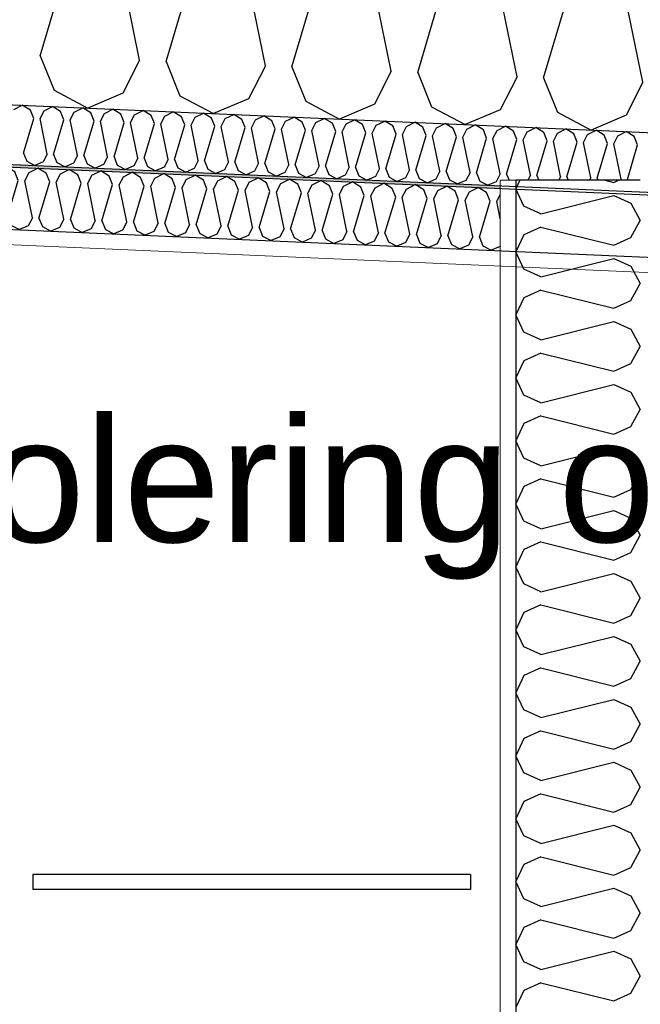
# Model space of a CAD drawing. Header units: millimetres. Extents: x -82116 to -59237, y -2070 to 13065.
# Tile 48 of 66: x -64372 to -63873, y 5972 to 6763. Entities that reach past the tile are written whole.
import ezdxf

# ---------------------------------------------------------------- set-up
doc = ezdxf.new("R2010")
doc.units = ezdxf.units.MM
doc.header["$LTSCALE"] = 0.5
doc.header["$MEASUREMENT"] = 0
doc.linetypes.add('PLINE', pattern=[0])
doc.layers.add('236- Innvendig kledning og overflate(Nye konstruksjoner)', color=7, linetype='Continuous', lineweight=0)
for name, color, linetype in [('242- Ikke-bærende innervegger (Skravur)(Nye konstruksjoner)', 7, 'Continuous'), ('242- Ikke-bærende innervegger(Nye konstruksjoner)', 7, 'Continuous'), ('256- Faste himlinger og overflatebehandling (Skravur)(Nye konstruksjoner)', 7, 'Continuous'), ('256- Faste himlinger og overflatebehandling(Nye konstruksjoner)', 7, 'Continuous'), ('257- Systemhimlinger (Skravur)(Nye konstruksjoner)', 7, 'Continuous'), ('257- Systemhimlinger(Nye konstruksjoner)', 7, 'Continuous'), ('261- Primærkonstruksjon (tak)', 7, 'Continuous'), ('261- Primærkonstruksjon (tak) (Skravur)', 7, 'Continuous'), ('832- Tekst bygning(Nye konstruksjoner)', 7, 'Continuous')]:
    doc.layers.add(name, color=color, linetype=linetype)
doc.styles.add('GENERATED_STYLE_3', font='arial.ttf')
doc.dimstyles.new('GENERATED_STYLE__2', dxfattribs={"dimtxt": 0.18, "dimasz": 182.4, "dimexe": 0.18, "dimexo": 0.0625, "dimgap": 0, "dimtad": 0, "dimtih": 1, "dimtoh": 1, "dimdec": 4, "dimzin": 0, "dimdsep": 46, "dimcen": 0.09, "dimadec": 0, "dimazin": 0, "dimtfac": 1, "dimtdec": 4, "dimtmove": 0, "dimatfit": 3, "dimldrblk": 'ARROWHEAD_5', "dimfxl": 1, "dimtolj": 1, "dimtzin": 0, "dimarcsym": 0})

# ---------------------------------------------------------------- blocks, each defined once
blk = doc.blocks.new('*X6')
at = {"layer": '261- Primærkonstruksjon (tak) (Skravur)', "linetype": 'PLINE'}
for p, q in [((-64355.21, 6733.64), (-64320.79, 6849.57)), ((-64275.37, 6730.15), (-64299.55, 6848.64)), ((-64254.13, 6729.22), (-64219.71, 6845.15)), ((-64174.29, 6725.74), (-64198.48, 6844.23)), ((-64153.06, 6724.81), (-64118.64, 6840.74)), ((-64073.22, 6721.33), (-64097.4, 6839.81)), ((-64051.98, 6720.4), (-64017.56, 6836.33)), ((-63972.14, 6716.91), (-63996.33, 6835.4)), ((-63950.91, 6715.99), (-63916.49, 6831.91)), ((-63871.07, 6712.5), (-63895.25, 6830.99)), ((-64355.21, 6733.64), (-64344.07, 6706.03)), ((-64275.37, 6730.15), (-64288.87, 6703.62)), ((-64254.13, 6729.22), (-64243, 6701.62)), ((-64174.29, 6725.74), (-64187.79, 6699.21)), ((-64153.06, 6724.81), (-64141.92, 6697.21)), ((-64073.22, 6721.33), (-64086.72, 6694.8)), ((-64051.98, 6720.4), (-64040.85, 6692.79)), ((-63972.14, 6716.91), (-63985.64, 6690.38)), ((-63950.91, 6715.99), (-63939.77, 6688.38)), ((-63871.07, 6712.5), (-63884.57, 6685.97)), ((-64344.07, 6706.03), (-64317.04, 6691.77)), ((-64288.87, 6703.62), (-64317.04, 6691.77)), ((-64243, 6701.62), (-64215.97, 6687.35)), ((-64187.79, 6699.21), (-64215.97, 6687.35)), ((-64141.92, 6697.21), (-64114.89, 6682.94)), ((-64086.72, 6694.8), (-64114.89, 6682.94)), ((-64040.85, 6692.79), (-64013.81, 6678.53)), ((-63985.64, 6690.38), (-64013.81, 6678.53)), ((-63939.77, 6688.38), (-63912.74, 6674.11)), ((-63884.57, 6685.97), (-63912.74, 6674.11))]:
    blk.add_line(p, q, dxfattribs=at)
blk = doc.blocks.new('*X11')
at = {"layer": '242- Ikke-bærende innervegger (Skravur)(Nye konstruksjoner)', "linetype": 'PLINE'}
for p, q in [((-63969.81, 6633.84), (-63973.16, 6626.76)), ((-63901.45, 6633.84), (-63894.42, 6632.08)), ((-63894.42, 6632.08), (-63890.55, 6633.84)), ((-63966.62, 6612.95), (-63973.16, 6626.76)), ((-63953.08, 6606.78), (-63894.42, 6621.45)), ((-63894.42, 6621.45), (-63880.87, 6615.28)), ((-63953.08, 6606.78), (-63966.62, 6612.95)), ((-63880.87, 6615.28), (-63873.16, 6601.47)), ((-63880.87, 6587.66), (-63873.16, 6601.47)), ((-63966.62, 6589.99), (-63973.16, 6576.18)), ((-63953.08, 6596.16), (-63966.62, 6589.99)), ((-63953.08, 6596.16), (-63894.42, 6581.49)), ((-63894.42, 6581.49), (-63880.87, 6587.66)), ((-63966.62, 6562.36), (-63973.16, 6576.18)), ((-63953.08, 6556.2), (-63894.42, 6570.86)), ((-63894.42, 6570.86), (-63880.87, 6564.7)), ((-63880.87, 6564.7), (-63873.16, 6550.88)), ((-63953.08, 6556.2), (-63966.62, 6562.36)), ((-63880.87, 6537.07), (-63873.16, 6550.88)), ((-63953.08, 6545.57), (-63966.62, 6539.41)), ((-63953.08, 6545.57), (-63894.42, 6530.91)), ((-63966.62, 6539.41), (-63973.16, 6525.59)), ((-63894.42, 6530.91), (-63880.87, 6537.07)), ((-63966.62, 6511.78), (-63973.16, 6525.59)), ((-63953.08, 6505.61), (-63894.42, 6520.28)), ((-63894.42, 6520.28), (-63880.87, 6514.11)), ((-63953.08, 6505.61), (-63966.62, 6511.78)), ((-63880.87, 6514.11), (-63873.16, 6500.3)), ((-63953.08, 6494.98), (-63966.62, 6488.82)), ((-63953.08, 6494.98), (-63894.42, 6480.32)), ((-63880.87, 6486.48), (-63873.16, 6500.3)), ((-63966.62, 6488.82), (-63973.16, 6475.01)), ((-63894.42, 6480.32), (-63880.87, 6486.48)), ((-63966.62, 6461.19), (-63973.16, 6475.01)), ((-63953.08, 6455.03), (-63894.42, 6469.69)), ((-63894.42, 6469.69), (-63880.87, 6463.53)), ((-63880.87, 6463.53), (-63873.16, 6449.71)), ((-63953.08, 6455.03), (-63966.62, 6461.19)), ((-63880.87, 6435.9), (-63873.16, 6449.71)), ((-63966.62, 6438.23), (-63973.16, 6424.42)), ((-63953.08, 6444.4), (-63966.62, 6438.23)), ((-63953.08, 6444.4), (-63894.42, 6429.73)), ((-63894.42, 6429.73), (-63880.87, 6435.9)), ((-63966.62, 6410.6), (-63973.16, 6424.42)), ((-63953.08, 6404.44), (-63894.42, 6419.11)), ((-63894.42, 6419.11), (-63880.87, 6412.94)), ((-63953.08, 6404.44), (-63966.62, 6410.6)), ((-63880.87, 6412.94), (-63873.16, 6399.13)), ((-63880.87, 6385.31), (-63873.16, 6399.13)), ((-63953.08, 6393.81), (-63966.62, 6387.65)), ((-63953.08, 6393.81), (-63894.42, 6379.15)), ((-63966.62, 6387.65), (-63973.16, 6373.83)), ((-63894.42, 6379.15), (-63880.87, 6385.31)), ((-63966.62, 6360.02), (-63973.16, 6373.83)), ((-63953.08, 6353.85), (-63894.42, 6368.52)), ((-63894.42, 6368.52), (-63880.87, 6362.35)), ((-63953.08, 6353.85), (-63966.62, 6360.02)), ((-63880.87, 6362.35), (-63873.16, 6348.54)), ((-63880.87, 6334.73), (-63873.16, 6348.54)), ((-63966.62, 6337.06), (-63973.16, 6323.25)), ((-63953.08, 6343.23), (-63966.62, 6337.06)), ((-63953.08, 6343.23), (-63894.42, 6328.56)), ((-63894.42, 6328.56), (-63880.87, 6334.73)), ((-63966.62, 6309.43), (-63973.16, 6323.25)), ((-63953.08, 6303.27), (-63894.42, 6317.93)), ((-63894.42, 6317.93), (-63880.87, 6311.77)), ((-63880.87, 6311.77), (-63873.16, 6297.95)), ((-63953.08, 6303.27), (-63966.62, 6309.43)), ((-63880.87, 6284.14), (-63873.16, 6297.95)), ((-63953.08, 6292.64), (-63966.62, 6286.48)), ((-63953.08, 6292.64), (-63894.42, 6277.98)), ((-63966.62, 6286.48), (-63973.16, 6272.66)), ((-63894.42, 6277.98), (-63880.87, 6284.14)), ((-63966.62, 6258.85), (-63973.16, 6272.66)), ((-63953.08, 6252.68), (-63894.42, 6267.35)), ((-63894.42, 6267.35), (-63880.87, 6261.18)), ((-63953.08, 6252.68), (-63966.62, 6258.85)), ((-63880.87, 6261.18), (-63873.16, 6247.37)), ((-63953.08, 6242.05), (-63966.62, 6235.89)), ((-63953.08, 6242.05), (-63894.42, 6227.39)), ((-63880.87, 6233.55), (-63873.16, 6247.37)), ((-63966.62, 6235.89), (-63973.16, 6222.08)), ((-63894.42, 6227.39), (-63880.87, 6233.55)), ((-63966.62, 6208.26), (-63973.16, 6222.08)), ((-63953.08, 6202.1), (-63894.42, 6216.76)), ((-63894.42, 6216.76), (-63880.87, 6210.6)), ((-63880.87, 6210.6), (-63873.16, 6196.78)), ((-63953.08, 6202.1), (-63966.62, 6208.26)), ((-63880.87, 6182.97), (-63873.16, 6196.78)), ((-63966.62, 6185.3), (-63973.16, 6171.49)), ((-63953.08, 6191.47), (-63966.62, 6185.3)), ((-63953.08, 6191.47), (-63894.42, 6176.8)), ((-63894.42, 6176.8), (-63880.87, 6182.97)), ((-63966.62, 6157.68), (-63973.16, 6171.49)), ((-63953.08, 6151.51), (-63894.42, 6166.18)), ((-63894.42, 6166.18), (-63880.87, 6160.01)), ((-63953.08, 6151.51), (-63966.62, 6157.68)), ((-63880.87, 6160.01), (-63873.16, 6146.2)), ((-63880.87, 6132.38), (-63873.16, 6146.2)), ((-63953.08, 6140.88), (-63966.62, 6134.72)), ((-63953.08, 6140.88), (-63894.42, 6126.22)), ((-63966.62, 6134.72), (-63973.16, 6120.9)), ((-63894.42, 6126.22), (-63880.87, 6132.38)), ((-63966.62, 6107.09), (-63973.16, 6120.9)), ((-63953.08, 6100.92), (-63894.42, 6115.59)), ((-63894.42, 6115.59), (-63880.87, 6109.42)), ((-63953.08, 6100.92), (-63966.62, 6107.09)), ((-63880.87, 6109.42), (-63873.16, 6095.61)), ((-63953.08, 6090.3), (-63966.62, 6084.13)), ((-63953.08, 6090.3), (-63894.42, 6075.63)), ((-63880.87, 6081.8), (-63873.16, 6095.61)), ((-63966.62, 6084.13), (-63973.16, 6070.32)), ((-63894.42, 6075.63), (-63880.87, 6081.8)), ((-63966.62, 6056.5), (-63973.16, 6070.32)), ((-63953.08, 6050.34), (-63894.42, 6065)), ((-63894.42, 6065), (-63880.87, 6058.84)), ((-63880.87, 6058.84), (-63873.16, 6045.02)), ((-63953.08, 6050.34), (-63966.62, 6056.5)), ((-63880.87, 6031.21), (-63873.16, 6045.02)), ((-63953.08, 6039.71), (-63966.62, 6033.55)), ((-63953.08, 6039.71), (-63894.42, 6025.05)), ((-63966.62, 6033.55), (-63973.16, 6019.73)), ((-63894.42, 6025.05), (-63880.87, 6031.21)), ((-63966.62, 6005.92), (-63973.16, 6019.73)), ((-63953.08, 5999.75), (-63894.42, 6014.42)), ((-63894.42, 6014.42), (-63880.87, 6008.25)), ((-63953.08, 5999.75), (-63966.62, 6005.92)), ((-63880.87, 6008.25), (-63873.16, 5994.44)), ((-63953.08, 5989.12), (-63966.62, 5982.96)), ((-63953.08, 5989.12), (-63894.42, 5974.46)), ((-63880.87, 5980.62), (-63873.16, 5994.44)), ((-63966.62, 5982.96), (-63973.16, 5969.15)), ((-63894.42, 5974.46), (-63880.87, 5980.62))]:
    blk.add_line(p, q, dxfattribs=at)
blk = doc.blocks.new('*X24')
at = {"layer": '256- Faste himlinger og overflatebehandling (Skravur)(Nye konstruksjoner)', "linetype": 'PLINE'}
for p, q in [((-64376.39, 6690.65), (-64369.6, 6694.06)), ((-64363.14, 6690.07), (-64369.6, 6694.06)), ((-64352.13, 6689.59), (-64345.34, 6693)), ((-64338.88, 6689.01), (-64345.34, 6693)), ((-64327.87, 6688.53), (-64321.08, 6691.94)), ((-64314.62, 6687.96), (-64321.08, 6691.94)), ((-64368.73, 6655.63), (-64360.46, 6683.45)), ((-64360.46, 6683.45), (-64363.14, 6690.07)), ((-64355.37, 6683.23), (-64352.13, 6689.59)), ((-64336.21, 6682.39), (-64338.88, 6689.01)), ((-64331.11, 6682.17), (-64327.87, 6688.53)), ((-64311.95, 6681.33), (-64314.62, 6687.96)), ((-64306.85, 6681.11), (-64303.61, 6687.47)), ((-64303.61, 6687.47), (-64296.83, 6690.88)), ((-64290.36, 6686.9), (-64296.83, 6690.88)), ((-64287.69, 6680.27), (-64290.36, 6686.9)), ((-64282.59, 6680.05), (-64279.35, 6686.42)), ((-64279.35, 6686.42), (-64272.57, 6689.82)), ((-64266.1, 6685.84), (-64272.57, 6689.82)), ((-64263.43, 6679.21), (-64266.1, 6685.84)), ((-64258.34, 6678.99), (-64255.1, 6685.36)), ((-64255.1, 6685.36), (-64248.31, 6688.76)), ((-64241.85, 6684.78), (-64248.31, 6688.76)), ((-64239.17, 6678.15), (-64241.85, 6684.78)), ((-64234.08, 6677.93), (-64230.84, 6684.3)), ((-64230.84, 6684.3), (-64224.05, 6687.71)), ((-64217.59, 6683.72), (-64224.05, 6687.71)), ((-64214.92, 6677.09), (-64217.59, 6683.72)), ((-64206.58, 6683.24), (-64199.79, 6686.65)), ((-64193.33, 6682.66), (-64199.79, 6686.65)), ((-64182.32, 6682.18), (-64175.53, 6685.59)), ((-64169.07, 6681.6), (-64175.53, 6685.59)), ((-64158.06, 6681.12), (-64151.28, 6684.53)), ((-64144.81, 6680.54), (-64151.28, 6684.53)), ((-64133.8, 6680.06), (-64127.02, 6683.47)), ((-64120.56, 6679.48), (-64127.02, 6683.47)), ((-64349.56, 6654.79), (-64355.37, 6683.23)), ((-64344.47, 6654.57), (-64336.21, 6682.39)), ((-64325.31, 6653.73), (-64331.11, 6682.17)), ((-64320.21, 6653.51), (-64311.95, 6681.33)), ((-64301.05, 6652.67), (-64306.85, 6681.11)), ((-64295.95, 6652.45), (-64287.69, 6680.27)), ((-64276.79, 6651.61), (-64282.59, 6680.05)), ((-64271.69, 6651.39), (-64263.43, 6679.21)), ((-64252.53, 6650.55), (-64258.34, 6678.99)), ((-64247.43, 6650.33), (-64239.17, 6678.15)), ((-64228.27, 6649.49), (-64234.08, 6677.93)), ((-64223.18, 6649.27), (-64214.92, 6677.09)), ((-64209.82, 6676.87), (-64206.58, 6683.24)), ((-64204.01, 6648.43), (-64209.82, 6676.87)), ((-64198.92, 6648.21), (-64190.66, 6676.03)), ((-64190.66, 6676.03), (-64193.33, 6682.66)), ((-64185.56, 6675.81), (-64182.32, 6682.18)), ((-64179.76, 6647.37), (-64185.56, 6675.81)), ((-64166.4, 6674.98), (-64169.07, 6681.6)), ((-64161.3, 6674.75), (-64158.06, 6681.12)), ((-64142.14, 6673.92), (-64144.81, 6680.54)), ((-64137.04, 6673.69), (-64133.8, 6680.06)), ((-64117.88, 6672.86), (-64120.56, 6679.48)), ((-64112.79, 6672.63), (-64109.55, 6679)), ((-64109.55, 6679), (-64102.76, 6682.41)), ((-64096.3, 6678.42), (-64102.76, 6682.41)), ((-64093.62, 6671.8), (-64096.3, 6678.42)), ((-64088.53, 6671.58), (-64085.29, 6677.94)), ((-64085.29, 6677.94), (-64078.5, 6681.35)), ((-64072.04, 6677.36), (-64078.5, 6681.35)), ((-64069.37, 6670.74), (-64072.04, 6677.36)), ((-64064.27, 6670.52), (-64061.03, 6676.88)), ((-64061.03, 6676.88), (-64054.24, 6680.29)), ((-64047.78, 6676.3), (-64054.24, 6680.29)), ((-64045.11, 6669.68), (-64047.78, 6676.3)), ((-64040.01, 6669.46), (-64036.77, 6675.82)), ((-64036.77, 6675.82), (-64029.99, 6679.23)), ((-64023.52, 6675.25), (-64029.99, 6679.23)), ((-64012.51, 6674.77), (-64005.73, 6678.17)), ((-63999.26, 6674.19), (-64005.73, 6678.17)), ((-63988.26, 6673.71), (-63981.47, 6677.11)), ((-63975.01, 6673.13), (-63981.47, 6677.11)), ((-63964, 6672.65), (-63957.21, 6676.05)), ((-63950.75, 6672.07), (-63957.21, 6676.05)), ((-64174.66, 6647.15), (-64166.4, 6674.98)), ((-64155.5, 6646.32), (-64161.3, 6674.75)), ((-64150.4, 6646.09), (-64142.14, 6673.92)), ((-64131.24, 6645.26), (-64137.04, 6673.69)), ((-64126.14, 6645.03), (-64117.88, 6672.86)), ((-64106.98, 6644.2), (-64112.79, 6672.63)), ((-64101.89, 6643.98), (-64093.62, 6671.8)), ((-64082.72, 6643.14), (-64088.53, 6671.58)), ((-64077.63, 6642.92), (-64069.37, 6670.74)), ((-64058.47, 6642.08), (-64064.27, 6670.52)), ((-64053.37, 6641.86), (-64045.11, 6669.68)), ((-64034.21, 6641.02), (-64040.01, 6669.46)), ((-64029.11, 6640.8), (-64020.85, 6668.62)), ((-64020.85, 6668.62), (-64023.52, 6675.25)), ((-64015.75, 6668.4), (-64012.51, 6674.77)), ((-64009.95, 6639.96), (-64015.75, 6668.4)), ((-64004.85, 6639.74), (-63996.59, 6667.56)), ((-63996.59, 6667.56), (-63999.26, 6674.19)), ((-63991.5, 6667.34), (-63988.26, 6673.71)), ((-63972.33, 6666.5), (-63975.01, 6673.13)), ((-63967.24, 6666.28), (-63964, 6672.65)), ((-63948.08, 6665.44), (-63950.75, 6672.07)), ((-63942.98, 6665.22), (-63939.74, 6671.59)), ((-63939.74, 6671.59), (-63932.95, 6675)), ((-63926.49, 6671.01), (-63932.95, 6675)), ((-63923.82, 6664.38), (-63926.49, 6671.01)), ((-63918.72, 6664.16), (-63915.48, 6670.53)), ((-63915.48, 6670.53), (-63908.7, 6673.94)), ((-63902.23, 6669.95), (-63908.7, 6673.94)), ((-63899.56, 6663.32), (-63902.23, 6669.95)), ((-63894.46, 6663.1), (-63891.22, 6669.47)), ((-63891.22, 6669.47), (-63884.44, 6672.88)), ((-63877.97, 6668.89), (-63884.44, 6672.88)), ((-63875.3, 6662.27), (-63877.97, 6668.89)), ((-63985.69, 6638.9), (-63991.5, 6667.34)), ((-63980.59, 6638.68), (-63972.33, 6666.5)), ((-63961.43, 6637.84), (-63967.24, 6666.28)), ((-63956.34, 6637.62), (-63948.08, 6665.44)), ((-63937.17, 6636.78), (-63942.98, 6665.22)), ((-63932.08, 6636.56), (-63923.82, 6664.38)), ((-63912.92, 6635.72), (-63918.72, 6664.16)), ((-63907.82, 6635.5), (-63899.56, 6663.32)), ((-63888.66, 6634.67), (-63894.46, 6663.1)), ((-63883.56, 6634.44), (-63875.3, 6662.27)), ((-64368.73, 6655.63), (-64366.05, 6649)), ((-64349.56, 6654.79), (-64352.8, 6648.42)), ((-64344.47, 6654.57), (-64341.79, 6647.94)), ((-64325.31, 6653.73), (-64328.55, 6647.36)), ((-64320.21, 6653.51), (-64317.54, 6646.88)), ((-64301.05, 6652.67), (-64304.29, 6646.3)), ((-64295.95, 6652.45), (-64293.28, 6645.82)), ((-64366.05, 6649), (-64359.56, 6645.58)), ((-64352.8, 6648.42), (-64359.56, 6645.58)), ((-64341.79, 6647.94), (-64335.31, 6644.52)), ((-64328.55, 6647.36), (-64335.31, 6644.52)), ((-64317.54, 6646.88), (-64311.05, 6643.46)), ((-64304.29, 6646.3), (-64311.05, 6643.46)), ((-64293.28, 6645.82), (-64286.79, 6642.4)), ((-64280.03, 6645.24), (-64286.79, 6642.4)), ((-64276.79, 6651.61), (-64280.03, 6645.24)), ((-64271.69, 6651.39), (-64269.02, 6644.76)), ((-64269.02, 6644.76), (-64262.53, 6641.34)), ((-64255.77, 6644.19), (-64262.53, 6641.34)), ((-64252.53, 6650.55), (-64255.77, 6644.19)), ((-64247.43, 6650.33), (-64244.76, 6643.7)), ((-64228.27, 6649.49), (-64231.51, 6643.13)), ((-64223.18, 6649.27), (-64220.5, 6642.65)), ((-64204.01, 6648.43), (-64207.25, 6642.07)), ((-64198.92, 6648.21), (-64196.25, 6641.59)), ((-64179.76, 6647.37), (-64183, 6641.01)), ((-64174.66, 6647.15), (-64171.99, 6640.53)), ((-64155.5, 6646.32), (-64158.74, 6639.95)), ((-64150.4, 6646.09), (-64147.73, 6639.47)), ((-64131.24, 6645.26), (-64134.48, 6638.89)), ((-64126.14, 6645.03), (-64123.47, 6638.41)), ((-64106.98, 6644.2), (-64110.22, 6637.83)), ((-64101.89, 6643.98), (-64099.21, 6637.35)), ((-64244.76, 6643.7), (-64238.27, 6640.28)), ((-64231.51, 6643.13), (-64238.27, 6640.28)), ((-64220.5, 6642.65), (-64214.02, 6639.22)), ((-64207.25, 6642.07), (-64214.02, 6639.22)), ((-64196.25, 6641.59), (-64189.76, 6638.16)), ((-64183, 6641.01), (-64189.76, 6638.16)), ((-64171.99, 6640.53), (-64165.5, 6637.1)), ((-64158.74, 6639.95), (-64165.5, 6637.1)), ((-64147.73, 6639.47), (-64141.24, 6636.04)), ((-64134.48, 6638.89), (-64141.24, 6636.04)), ((-64123.47, 6638.41), (-64116.98, 6634.98)), ((-64110.22, 6637.83), (-64116.98, 6634.98)), ((-64099.21, 6637.35), (-64092.73, 6633.93)), ((-64085.96, 6636.77), (-64092.73, 6633.93)), ((-64082.72, 6643.14), (-64085.96, 6636.77)), ((-64077.63, 6642.92), (-64074.95, 6636.29)), ((-64074.95, 6636.29), (-64068.47, 6632.87)), ((-64058.47, 6642.08), (-64061.71, 6635.71)), ((-64053.37, 6641.86), (-64050.7, 6635.23)), ((-64034.21, 6641.02), (-64037.45, 6634.65)), ((-64029.11, 6640.8), (-64026.44, 6634.17)), ((-64009.95, 6639.96), (-64013.19, 6633.59)), ((-64004.85, 6639.74), (-64002.18, 6633.11)), ((-63985.69, 6638.9), (-63988.93, 6632.53)), ((-63980.59, 6638.68), (-63978.64, 6633.84)), ((-63961.43, 6637.84), (-63963.47, 6633.84)), ((-63956.34, 6637.62), (-63954.81, 6633.84)), ((-63937.17, 6636.78), (-63938.67, 6633.84)), ((-63932.08, 6636.56), (-63930.98, 6633.84)), ((-64061.71, 6635.71), (-64068.47, 6632.87)), ((-64050.7, 6635.23), (-64044.21, 6631.81)), ((-64037.45, 6634.65), (-64044.21, 6631.81)), ((-64026.44, 6634.17), (-64019.95, 6630.75)), ((-64013.19, 6633.59), (-64019.95, 6630.75)), ((-64002.18, 6633.11), (-63995.69, 6629.69)), ((-63988.93, 6632.53), (-63995.69, 6629.69)), ((-63912.92, 6635.72), (-63913.88, 6633.84)), ((-63907.82, 6635.5), (-63907.15, 6633.84)), ((-63888.66, 6634.67), (-63889.08, 6633.84)), ((-63883.56, 6634.44), (-63883.32, 6633.84))]:
    blk.add_line(p, q, dxfattribs=at)
blk = doc.blocks.new('*X25')
at = {"layer": '256- Faste himlinger og overflatebehandling (Skravur)(Nye konstruksjoner)', "linetype": 'PLINE'}
for p, q in [((-64970.65, 6666.4), (-64963.58, 6669.95)), ((-64956.85, 6665.79), (-64963.58, 6669.95)), ((-64945.38, 6665.29), (-64938.31, 6668.84)), ((-64931.58, 6664.69), (-64938.31, 6668.84)), ((-64920.11, 6664.19), (-64913.04, 6667.74)), ((-64906.31, 6663.59), (-64913.04, 6667.74)), ((-64973.16, 6661.46), (-64970.65, 6666.4)), ((-64954.06, 6658.89), (-64956.85, 6665.79)), ((-64948.75, 6658.66), (-64945.38, 6665.29)), ((-64928.79, 6657.79), (-64931.58, 6664.69)), ((-64923.48, 6657.56), (-64920.11, 6664.19)), ((-64903.52, 6656.69), (-64906.31, 6663.59)), ((-64898.22, 6656.45), (-64894.84, 6663.09)), ((-64894.84, 6663.09), (-64887.77, 6666.64)), ((-64881.04, 6662.48), (-64887.77, 6666.64)), ((-64878.26, 6655.58), (-64881.04, 6662.48)), ((-64872.95, 6655.35), (-64869.57, 6661.98)), ((-64869.57, 6661.98), (-64862.5, 6665.53)), ((-64855.77, 6661.38), (-64862.5, 6665.53)), ((-64852.99, 6654.48), (-64855.77, 6661.38)), ((-64847.68, 6654.25), (-64844.3, 6660.88)), ((-64844.3, 6660.88), (-64837.23, 6664.43)), ((-64830.5, 6660.28), (-64837.23, 6664.43)), ((-64827.72, 6653.38), (-64830.5, 6660.28)), ((-64822.41, 6653.14), (-64819.03, 6659.78)), ((-64819.03, 6659.78), (-64811.97, 6663.33)), ((-64805.23, 6659.17), (-64811.97, 6663.33)), ((-64793.77, 6658.67), (-64786.7, 6662.22)), ((-64779.96, 6658.07), (-64786.7, 6662.22)), ((-64768.5, 6657.57), (-64761.43, 6661.12)), ((-64754.7, 6656.97), (-64761.43, 6661.12)), ((-64743.23, 6656.47), (-64736.16, 6660.02)), ((-64729.43, 6655.86), (-64736.16, 6660.02)), ((-64967.98, 6630.14), (-64973.16, 6655.54)), ((-64962.67, 6629.91), (-64954.06, 6658.89)), ((-64942.71, 6629.04), (-64948.75, 6658.66)), ((-64937.4, 6628.81), (-64928.79, 6657.79)), ((-64917.44, 6627.94), (-64923.48, 6657.56)), ((-64912.13, 6627.7), (-64903.52, 6656.69)), ((-64892.17, 6626.83), (-64898.22, 6656.45)), ((-64886.86, 6626.6), (-64878.26, 6655.58)), ((-64866.9, 6625.73), (-64872.95, 6655.35)), ((-64861.59, 6625.5), (-64852.99, 6654.48)), ((-64841.63, 6624.63), (-64847.68, 6654.25)), ((-64836.32, 6624.39), (-64827.72, 6653.38)), ((-64816.36, 6623.52), (-64822.41, 6653.14)), ((-64811.05, 6623.29), (-64802.45, 6652.27)), ((-64802.45, 6652.27), (-64805.23, 6659.17)), ((-64797.14, 6652.04), (-64793.77, 6658.67)), ((-64791.09, 6622.42), (-64797.14, 6652.04)), ((-64777.18, 6651.17), (-64779.96, 6658.07)), ((-64771.87, 6650.94), (-64768.5, 6657.57)), ((-64751.91, 6650.07), (-64754.7, 6656.97)), ((-64746.6, 6649.83), (-64743.23, 6656.47)), ((-64726.64, 6648.96), (-64729.43, 6655.86)), ((-64721.33, 6648.73), (-64717.96, 6655.36)), ((-64717.96, 6655.36), (-64710.89, 6658.91)), ((-64704.16, 6654.76), (-64710.89, 6658.91)), ((-64701.37, 6647.86), (-64704.16, 6654.76)), ((-64696.06, 6647.63), (-64692.69, 6654.26)), ((-64692.69, 6654.26), (-64685.62, 6657.81)), ((-64678.89, 6653.66), (-64685.62, 6657.81)), ((-64676.1, 6646.76), (-64678.89, 6653.66)), ((-64670.8, 6646.52), (-64667.42, 6653.16)), ((-64667.42, 6653.16), (-64660.35, 6656.71)), ((-64653.62, 6652.55), (-64660.35, 6656.71)), ((-64650.84, 6645.65), (-64653.62, 6652.55)), ((-64645.53, 6645.42), (-64642.15, 6652.05)), ((-64642.15, 6652.05), (-64635.08, 6655.6)), ((-64628.35, 6651.45), (-64635.08, 6655.6)), ((-64616.88, 6650.95), (-64609.81, 6654.5)), ((-64603.08, 6650.35), (-64609.81, 6654.5)), ((-64591.61, 6649.85), (-64584.55, 6653.4)), ((-64577.81, 6649.24), (-64584.55, 6653.4)), ((-64566.35, 6648.74), (-64559.28, 6652.29)), ((-64552.54, 6648.14), (-64559.28, 6652.29)), ((-64785.79, 6622.19), (-64777.18, 6651.17)), ((-64765.83, 6621.32), (-64771.87, 6650.94)), ((-64760.52, 6621.08), (-64751.91, 6650.07)), ((-64740.56, 6620.21), (-64746.6, 6649.83)), ((-64735.25, 6619.98), (-64726.64, 6648.96)), ((-64715.29, 6619.11), (-64721.33, 6648.73)), ((-64709.98, 6618.88), (-64701.37, 6647.86)), ((-64690.02, 6618.01), (-64696.06, 6647.63)), ((-64684.71, 6617.77), (-64676.1, 6646.76)), ((-64664.75, 6616.9), (-64670.8, 6646.52)), ((-64659.44, 6616.67), (-64650.84, 6645.65)), ((-64639.48, 6615.8), (-64645.53, 6645.42)), ((-64634.17, 6615.57), (-64625.57, 6644.55)), ((-64625.57, 6644.55), (-64628.35, 6651.45)), ((-64620.26, 6644.32), (-64616.88, 6650.95)), ((-64614.21, 6614.7), (-64620.26, 6644.32)), ((-64600.3, 6643.45), (-64603.08, 6650.35)), ((-64594.99, 6643.21), (-64591.61, 6649.85)), ((-64575.03, 6642.34), (-64577.81, 6649.24)), ((-64569.72, 6642.11), (-64566.35, 6648.74)), ((-64549.76, 6641.24), (-64552.54, 6648.14)), ((-64544.45, 6641.01), (-64541.08, 6647.64)), ((-64541.08, 6647.64), (-64534.01, 6651.19)), ((-64527.28, 6647.04), (-64534.01, 6651.19)), ((-64524.49, 6640.14), (-64527.28, 6647.04)), ((-64519.18, 6639.91), (-64515.81, 6646.54)), ((-64515.81, 6646.54), (-64508.74, 6650.09)), ((-64502.01, 6645.93), (-64508.74, 6650.09)), ((-64499.22, 6639.03), (-64502.01, 6645.93)), ((-64493.91, 6638.8), (-64490.54, 6645.43)), ((-64490.54, 6645.43), (-64483.47, 6648.98)), ((-64476.74, 6644.83), (-64483.47, 6648.98)), ((-64473.95, 6637.93), (-64476.74, 6644.83)), ((-64468.64, 6637.7), (-64465.27, 6644.33)), ((-64465.27, 6644.33), (-64458.2, 6647.88)), ((-64451.47, 6643.73), (-64458.2, 6647.88)), ((-64440, 6643.23), (-64432.93, 6646.78)), ((-64426.2, 6642.63), (-64432.93, 6646.78)), ((-64414.73, 6642.12), (-64407.66, 6645.67)), ((-64400.93, 6641.52), (-64407.66, 6645.67)), ((-64389.46, 6641.02), (-64382.39, 6644.57)), ((-64375.66, 6640.42), (-64382.39, 6644.57)), ((-64608.9, 6614.46), (-64600.3, 6643.45)), ((-64588.94, 6613.59), (-64594.99, 6643.21)), ((-64583.63, 6613.36), (-64575.03, 6642.34)), ((-64563.67, 6612.49), (-64569.72, 6642.11)), ((-64558.36, 6612.26), (-64549.76, 6641.24)), ((-64538.4, 6611.39), (-64544.45, 6641.01)), ((-64533.1, 6611.15), (-64524.49, 6640.14)), ((-64513.14, 6610.28), (-64519.18, 6639.91)), ((-64507.83, 6610.05), (-64499.22, 6639.03)), ((-64487.87, 6609.18), (-64493.91, 6638.8)), ((-64482.56, 6608.95), (-64473.95, 6637.93)), ((-64462.6, 6608.08), (-64468.64, 6637.7)), ((-64457.29, 6607.84), (-64448.68, 6636.83)), ((-64448.68, 6636.83), (-64451.47, 6643.73)), ((-64443.38, 6636.6), (-64440, 6643.23)), ((-64437.33, 6606.97), (-64443.38, 6636.6)), ((-64423.42, 6635.72), (-64426.2, 6642.63)), ((-64418.11, 6635.49), (-64414.73, 6642.12)), ((-64398.15, 6634.62), (-64400.93, 6641.52)), ((-64392.84, 6634.39), (-64389.46, 6641.02)), ((-64372.88, 6633.52), (-64375.66, 6640.42)), ((-64367.57, 6633.29), (-64364.19, 6639.92)), ((-64364.19, 6639.92), (-64357.13, 6643.47)), ((-64350.39, 6639.32), (-64357.13, 6643.47)), ((-64347.61, 6632.41), (-64350.39, 6639.32)), ((-64342.3, 6632.18), (-64338.93, 6638.81)), ((-64338.93, 6638.81), (-64331.86, 6642.36)), ((-64325.12, 6638.21), (-64331.86, 6642.36)), ((-64322.34, 6631.31), (-64325.12, 6638.21)), ((-64317.03, 6631.08), (-64313.66, 6637.71)), ((-64313.66, 6637.71), (-64306.59, 6641.26)), ((-64299.85, 6637.11), (-64306.59, 6641.26)), ((-64297.07, 6630.21), (-64299.85, 6637.11)), ((-64291.76, 6629.98), (-64288.39, 6636.61)), ((-64288.39, 6636.61), (-64281.32, 6640.16)), ((-64274.59, 6636.01), (-64281.32, 6640.16)), ((-64271.8, 6629.1), (-64274.59, 6636.01)), ((-64263.12, 6635.5), (-64256.05, 6639.05)), ((-64249.32, 6634.9), (-64256.05, 6639.05)), ((-64237.85, 6634.4), (-64230.78, 6637.95)), ((-64224.05, 6633.8), (-64230.78, 6637.95)), ((-64212.58, 6633.3), (-64205.51, 6636.85)), ((-64198.78, 6632.7), (-64205.51, 6636.85)), ((-64967.98, 6630.14), (-64971.35, 6623.51)), ((-64962.67, 6629.91), (-64959.88, 6623.01)), ((-64942.71, 6629.04), (-64946.08, 6622.41)), ((-64937.4, 6628.81), (-64934.61, 6621.91)), ((-64432.02, 6606.74), (-64423.42, 6635.72)), ((-64412.06, 6605.87), (-64418.11, 6635.49)), ((-64406.75, 6605.64), (-64398.15, 6634.62)), ((-64386.79, 6604.77), (-64392.84, 6634.39)), ((-64381.48, 6604.54), (-64372.88, 6633.52)), ((-64361.52, 6603.66), (-64367.57, 6633.29)), ((-64356.21, 6603.43), (-64347.61, 6632.41)), ((-64336.25, 6602.56), (-64342.3, 6632.18)), ((-64330.94, 6602.33), (-64322.34, 6631.31)), ((-64310.98, 6601.46), (-64317.03, 6631.08)), ((-64305.68, 6601.23), (-64297.07, 6630.21)), ((-64285.72, 6600.35), (-64291.76, 6629.98)), ((-64280.41, 6600.12), (-64271.8, 6629.1)), ((-64266.49, 6628.87), (-64263.12, 6635.5)), ((-64260.45, 6599.25), (-64266.49, 6628.87)), ((-64255.14, 6599.02), (-64246.53, 6628)), ((-64246.53, 6628), (-64249.32, 6634.9)), ((-64241.22, 6627.77), (-64237.85, 6634.4)), ((-64221.26, 6626.9), (-64224.05, 6633.8)), ((-64215.96, 6626.67), (-64212.58, 6633.3)), ((-64196, 6625.79), (-64198.78, 6632.7)), ((-64190.69, 6625.56), (-64187.31, 6632.19)), ((-64187.31, 6632.19), (-64180.24, 6635.74)), ((-64173.51, 6631.59), (-64180.24, 6635.74)), ((-64170.73, 6624.69), (-64173.51, 6631.59)), ((-64165.42, 6624.46), (-64162.04, 6631.09)), ((-64162.04, 6631.09), (-64154.97, 6634.64)), ((-64148.24, 6630.49), (-64154.97, 6634.64)), ((-64145.46, 6623.59), (-64148.24, 6630.49)), ((-64140.15, 6623.36), (-64136.77, 6629.99)), ((-64136.77, 6629.99), (-64129.7, 6633.54)), ((-64122.97, 6629.39), (-64129.7, 6633.54)), ((-64120.19, 6622.48), (-64122.97, 6629.39)), ((-64114.88, 6622.25), (-64111.5, 6628.89)), ((-64111.5, 6628.89), (-64104.44, 6632.44)), ((-64097.7, 6628.28), (-64104.44, 6632.44)), ((-64094.92, 6621.38), (-64097.7, 6628.28)), ((-64086.24, 6627.78), (-64079.17, 6631.33)), ((-64072.43, 6627.18), (-64079.17, 6631.33)), ((-64060.97, 6626.68), (-64053.9, 6630.23)), ((-64047.17, 6626.08), (-64053.9, 6630.23)), ((-64035.7, 6625.58), (-64028.63, 6629.13)), ((-64021.9, 6624.97), (-64028.63, 6629.13)), ((-64010.43, 6624.47), (-64003.36, 6628.02)), ((-63996.63, 6623.87), (-64003.36, 6628.02)), ((-64971.35, 6623.51), (-64973.16, 6622.75)), ((-64959.88, 6623.01), (-64953.13, 6619.44)), ((-64946.08, 6622.41), (-64953.13, 6619.44)), ((-64934.61, 6621.91), (-64927.86, 6618.34)), ((-64920.81, 6621.3), (-64927.86, 6618.34)), ((-64917.44, 6627.94), (-64920.81, 6621.3)), ((-64912.13, 6627.7), (-64909.35, 6620.8)), ((-64909.35, 6620.8), (-64902.59, 6617.24)), ((-64895.54, 6620.2), (-64902.59, 6617.24)), ((-64892.17, 6626.83), (-64895.54, 6620.2)), ((-64886.86, 6626.6), (-64884.08, 6619.7)), ((-64866.9, 6625.73), (-64870.28, 6619.1)), ((-64861.59, 6625.5), (-64858.81, 6618.6)), ((-64841.63, 6624.63), (-64845.01, 6617.99)), ((-64836.32, 6624.39), (-64833.54, 6617.49)), ((-64816.36, 6623.52), (-64819.74, 6616.89)), ((-64811.05, 6623.29), (-64808.27, 6616.39)), ((-64791.09, 6622.42), (-64794.47, 6615.79)), ((-64785.79, 6622.19), (-64783, 6615.29)), ((-64765.83, 6621.32), (-64769.2, 6614.68)), ((-64760.52, 6621.08), (-64757.73, 6614.18)), ((-64740.56, 6620.21), (-64743.93, 6613.58)), ((-64235.18, 6598.15), (-64241.22, 6627.77)), ((-64229.87, 6597.92), (-64221.26, 6626.9)), ((-64209.91, 6597.04), (-64215.96, 6626.67)), ((-64204.6, 6596.81), (-64196, 6625.79)), ((-64184.64, 6595.94), (-64190.69, 6625.56)), ((-64179.33, 6595.71), (-64170.73, 6624.69)), ((-64159.37, 6594.84), (-64165.42, 6624.46)), ((-64154.06, 6594.61), (-64145.46, 6623.59)), ((-64134.1, 6593.73), (-64140.15, 6623.36)), ((-64128.79, 6593.5), (-64120.19, 6622.48)), ((-64108.83, 6592.63), (-64114.88, 6622.25)), ((-64103.52, 6592.4), (-64094.92, 6621.38)), ((-64089.61, 6621.15), (-64086.24, 6627.78)), ((-64083.56, 6591.53), (-64089.61, 6621.15)), ((-64078.26, 6591.3), (-64069.65, 6620.28)), ((-64069.65, 6620.28), (-64072.43, 6627.18)), ((-64064.34, 6620.05), (-64060.97, 6626.68)), ((-64044.38, 6619.17), (-64047.17, 6626.08)), ((-64039.07, 6618.94), (-64035.7, 6625.58)), ((-64019.11, 6618.07), (-64021.9, 6624.97)), ((-64013.8, 6617.84), (-64010.43, 6624.47)), ((-63993.84, 6616.97), (-63996.63, 6623.87)), ((-63988.53, 6616.74), (-63985.66, 6622.39)), ((-64884.08, 6619.7), (-64877.32, 6616.13)), ((-64870.28, 6619.1), (-64877.32, 6616.13)), ((-64858.81, 6618.6), (-64852.05, 6615.03)), ((-64845.01, 6617.99), (-64852.05, 6615.03)), ((-64833.54, 6617.49), (-64826.78, 6613.93)), ((-64819.74, 6616.89), (-64826.78, 6613.93)), ((-64808.27, 6616.39), (-64801.51, 6612.82)), ((-64794.47, 6615.79), (-64801.51, 6612.82)), ((-64783, 6615.29), (-64776.24, 6611.72)), ((-64769.2, 6614.68), (-64776.24, 6611.72)), ((-64757.73, 6614.18), (-64750.97, 6610.62)), ((-64743.93, 6613.58), (-64750.97, 6610.62)), ((-64735.25, 6619.98), (-64732.46, 6613.08)), ((-64732.46, 6613.08), (-64725.71, 6609.51)), ((-64718.66, 6612.48), (-64725.71, 6609.51)), ((-64715.29, 6619.11), (-64718.66, 6612.48)), ((-64709.98, 6618.88), (-64707.19, 6611.98)), ((-64690.02, 6618.01), (-64693.39, 6611.37)), ((-64684.71, 6617.77), (-64681.93, 6610.87)), ((-64664.75, 6616.9), (-64668.12, 6610.27)), ((-64659.44, 6616.67), (-64656.66, 6609.77)), ((-64639.48, 6615.8), (-64642.86, 6609.17)), ((-64634.17, 6615.57), (-64631.39, 6608.67)), ((-64614.21, 6614.7), (-64617.59, 6608.06)), ((-64608.9, 6614.46), (-64606.12, 6607.56)), ((-64588.94, 6613.59), (-64592.32, 6606.96)), ((-64583.63, 6613.36), (-64580.85, 6606.46)), ((-64563.67, 6612.49), (-64567.05, 6605.86)), ((-64558.36, 6612.26), (-64555.58, 6605.36)), ((-64058.3, 6590.42), (-64064.34, 6620.05)), ((-64052.99, 6590.19), (-64044.38, 6619.17)), ((-64033.03, 6589.32), (-64039.07, 6618.94)), ((-64027.72, 6589.09), (-64019.11, 6618.07)), ((-64007.76, 6588.22), (-64013.8, 6617.84)), ((-64002.45, 6587.99), (-63993.84, 6616.97)), ((-63985.66, 6602.65), (-63988.53, 6616.74)), ((-64707.19, 6611.98), (-64700.44, 6608.41)), ((-64693.39, 6611.37), (-64700.44, 6608.41)), ((-64681.93, 6610.87), (-64675.17, 6607.31)), ((-64668.12, 6610.27), (-64675.17, 6607.31)), ((-64656.66, 6609.77), (-64649.9, 6606.2)), ((-64642.86, 6609.17), (-64649.9, 6606.2)), ((-64631.39, 6608.67), (-64624.63, 6605.1)), ((-64617.59, 6608.06), (-64624.63, 6605.1)), ((-64606.12, 6607.56), (-64599.36, 6604)), ((-64592.32, 6606.96), (-64599.36, 6604)), ((-64580.85, 6606.46), (-64574.09, 6602.89)), ((-64567.05, 6605.86), (-64574.09, 6602.89)), ((-64555.58, 6605.36), (-64548.82, 6601.79)), ((-64541.78, 6604.75), (-64548.82, 6601.79)), ((-64538.4, 6611.39), (-64541.78, 6604.75)), ((-64533.1, 6611.15), (-64530.31, 6604.25)), ((-64530.31, 6604.25), (-64523.55, 6600.69)), ((-64513.14, 6610.28), (-64516.51, 6603.65)), ((-64507.83, 6610.05), (-64505.04, 6603.15)), ((-64487.87, 6609.18), (-64491.24, 6602.55)), ((-64482.56, 6608.95), (-64479.77, 6602.05)), ((-64462.6, 6608.08), (-64465.97, 6601.44)), ((-64457.29, 6607.84), (-64454.51, 6600.94)), ((-64437.33, 6606.97), (-64440.7, 6600.34)), ((-64432.02, 6606.74), (-64429.24, 6599.84)), ((-64412.06, 6605.87), (-64415.44, 6599.24)), ((-64406.75, 6605.64), (-64403.97, 6598.74)), ((-64386.79, 6604.77), (-64390.17, 6598.13)), ((-64381.48, 6604.54), (-64378.7, 6597.63)), ((-64516.51, 6603.65), (-64523.55, 6600.69)), ((-64505.04, 6603.15), (-64498.29, 6599.58)), ((-64491.24, 6602.55), (-64498.29, 6599.58)), ((-64479.77, 6602.05), (-64473.02, 6598.48)), ((-64465.97, 6601.44), (-64473.02, 6598.48)), ((-64454.51, 6600.94), (-64447.75, 6597.38)), ((-64440.7, 6600.34), (-64447.75, 6597.38)), ((-64429.24, 6599.84), (-64422.48, 6596.27)), ((-64415.44, 6599.24), (-64422.48, 6596.27)), ((-64403.97, 6598.74), (-64397.21, 6595.17)), ((-64390.17, 6598.13), (-64397.21, 6595.17)), ((-64378.7, 6597.63), (-64371.94, 6594.07)), ((-64364.9, 6597.03), (-64371.94, 6594.07)), ((-64361.52, 6603.66), (-64364.9, 6597.03)), ((-64356.21, 6603.43), (-64353.43, 6596.53)), ((-64353.43, 6596.53), (-64346.67, 6592.96)), ((-64336.25, 6602.56), (-64339.63, 6595.93)), ((-64330.94, 6602.33), (-64328.16, 6595.43)), ((-64310.98, 6601.46), (-64314.36, 6594.82)), ((-64305.68, 6601.23), (-64302.89, 6594.32)), ((-64285.72, 6600.35), (-64289.09, 6593.72)), ((-64280.41, 6600.12), (-64277.62, 6593.22)), ((-64260.45, 6599.25), (-64263.82, 6592.62)), ((-64255.14, 6599.02), (-64252.35, 6592.12)), ((-64235.18, 6598.15), (-64238.55, 6591.51)), ((-64229.87, 6597.92), (-64227.09, 6591.01)), ((-64209.91, 6597.04), (-64213.28, 6590.41)), ((-64204.6, 6596.81), (-64201.82, 6589.91)), ((-64339.63, 6595.93), (-64346.67, 6592.96)), ((-64328.16, 6595.43), (-64321.4, 6591.86)), ((-64314.36, 6594.82), (-64321.4, 6591.86)), ((-64302.89, 6594.32), (-64296.13, 6590.76)), ((-64289.09, 6593.72), (-64296.13, 6590.76)), ((-64277.62, 6593.22), (-64270.86, 6589.65)), ((-64263.82, 6592.62), (-64270.86, 6589.65)), ((-64252.35, 6592.12), (-64245.6, 6588.55)), ((-64238.55, 6591.51), (-64245.6, 6588.55)), ((-64227.09, 6591.01), (-64220.33, 6587.45)), ((-64213.28, 6590.41), (-64220.33, 6587.45)), ((-64201.82, 6589.91), (-64195.06, 6586.34)), ((-64188.01, 6589.31), (-64195.06, 6586.34)), ((-64184.64, 6595.94), (-64188.01, 6589.31)), ((-64179.33, 6595.71), (-64176.55, 6588.81)), ((-64176.55, 6588.81), (-64169.79, 6585.24)), ((-64159.37, 6594.84), (-64162.75, 6588.21)), ((-64154.06, 6594.61), (-64151.28, 6587.7)), ((-64134.1, 6593.73), (-64137.48, 6587.1)), ((-64128.79, 6593.5), (-64126.01, 6586.6)), ((-64108.83, 6592.63), (-64112.21, 6586)), ((-64103.52, 6592.4), (-64100.74, 6585.5)), ((-64083.56, 6591.53), (-64086.94, 6584.9)), ((-64078.26, 6591.3), (-64075.47, 6584.39)), ((-64058.3, 6590.42), (-64061.67, 6583.79)), ((-64052.99, 6590.19), (-64050.2, 6583.29)), ((-64033.03, 6589.32), (-64036.4, 6582.69)), ((-64027.72, 6589.09), (-64024.93, 6582.19)), ((-64162.75, 6588.21), (-64169.79, 6585.24)), ((-64151.28, 6587.7), (-64144.52, 6584.14)), ((-64137.48, 6587.1), (-64144.52, 6584.14)), ((-64126.01, 6586.6), (-64119.25, 6583.03)), ((-64112.21, 6586), (-64119.25, 6583.03)), ((-64100.74, 6585.5), (-64093.98, 6581.93)), ((-64086.94, 6584.9), (-64093.98, 6581.93)), ((-64075.47, 6584.39), (-64068.71, 6580.83)), ((-64061.67, 6583.79), (-64068.71, 6580.83)), ((-64050.2, 6583.29), (-64043.44, 6579.72)), ((-64036.4, 6582.69), (-64043.44, 6579.72)), ((-64024.93, 6582.19), (-64018.18, 6578.62)), ((-64011.13, 6581.59), (-64018.18, 6578.62)), ((-64007.76, 6588.22), (-64011.13, 6581.59)), ((-64002.45, 6587.99), (-63999.66, 6581.08)), ((-63999.66, 6581.08), (-63992.91, 6577.52)), ((-63985.66, 6580.88), (-63985.86, 6580.48)), ((-63985.86, 6580.48), (-63992.91, 6577.52))]:
    blk.add_line(p, q, dxfattribs=at)
blk = doc.blocks.new('ARROWHEAD_5')
at = {"linetype": 'Continuous'}
blk.add_hatch(color=256, dxfattribs=at).paths.add_polyline_path([(-1, 0.2679), (0, 0), (-1, -0.2679)])
blk.add_line((0, 0), (-1, 0), dxfattribs=at)

msp = doc.modelspace()

# ---------------------------------------------------------------- hatches: boundary and pattern name
at = {"layer": '242- Ikke-bærende innervegger (Skravur)(Nye konstruksjoner)', "linetype": 'Continuous'}
h = msp.add_hatch(dxfattribs=at)
h.set_pattern_fill('Gips', color=256, style=0, pattern_type=2)
h.set_pattern_definition([(270, (0, 0), (86.60254, 0), [0, -50]), (270, (43.3, -25), (86.60254, 0), [0, -50])])
h.paths.add_polyline_path([(-63985.66, 6633.84), (-63985.66, 3820), (-63973.16, 3820), (-63973.16, 6633.84)])
at = {"layer": '256- Faste himlinger og overflatebehandling (Skravur)(Nye konstruksjoner)', "linetype": 'Continuous'}
msp.add_hatch(color=256, dxfattribs=at).paths.add_polyline_path([(-63985.66, 6629.25), (-64973.16, 6672.37), (-64973.16, 6670.36), (-63985.66, 6627.25)])
h = msp.add_hatch(dxfattribs=at)
h.set_pattern_fill('Gips', color=256, style=0, pattern_type=2)
h.set_pattern_definition([(357.5, (0, 0), (3.77755, 86.52011), [0, -50]), (357.5, (26.865, 42.17), (3.77755, 86.52011), [0, -50])])
h.paths.add_polyline_path([(-64973.16, 6607.8), (-63985.66, 6564.69), (-63985.66, 6577.2), (-64973.16, 6620.32)])
at = {"layer": '257- Systemhimlinger (Skravur)(Nye konstruksjoner)', "linetype": 'Continuous'}
h = msp.add_hatch(dxfattribs=at)
h.set_pattern_fill('Prikker_tett', color=256, style=0, pattern_type=2)
h.set_pattern_definition([(0, (0, 0), (0, 43.30127), [0, -25]), (0, (12.5, 21.65), (0, 43.30127), [0, -25])])
h.paths.add_polyline_path([(-64361.16, 6064), (-64009.66, 6064), (-64009.66, 6076), (-64361.16, 6076)])

# ---------------------------------------------------------------- linework, layer by layer
at = {"layer": '236- Innvendig kledning og overflate(Nye konstruksjoner)', "linetype": 'PLINE'}
for p, q in [((-63985.66, 6633.84), (-63985.66, 3820)), ((-63973.16, 6633.84), (-63985.66, 6633.84)), ((-64973.16, 6607.8), (-61528.16, 6457.39))]:
    msp.add_line(p, q, dxfattribs=at)
at = {"layer": '242- Ikke-bærende innervegger(Nye konstruksjoner)', "linetype": 'PLINE'}
for p, q in [((-63973.16, 6633.84), (-63973.16, 3820)), ((-63873.16, 6633.84), (-63973.16, 6633.84))]:
    msp.add_line(p, q, dxfattribs=at)
at = {"layer": '256- Faste himlinger og overflatebehandling(Nye konstruksjoner)', "linetype": 'PLINE'}
for p, q in [((-64973.16, 6672.37), (-61528.16, 6521.95)), ((-64973.16, 6670.36), (-61528.16, 6519.95)), ((-64973.16, 6620.32), (-61528.16, 6469.9))]:
    msp.add_line(p, q, dxfattribs=at)
at = {"layer": '257- Systemhimlinger(Nye konstruksjoner)', "linetype": 'PLINE'}
for p, q in [((-64361.16, 6076), (-64361.16, 6064)), ((-64009.66, 6076), (-64361.16, 6076)), ((-64009.66, 6076), (-64009.66, 6064)), ((-64009.66, 6064), (-64361.16, 6064))]:
    msp.add_line(p, q, dxfattribs=at)
at = {"layer": '261- Primærkonstruksjon (tak)', "linetype": 'PLINE'}
msp.add_line((-64973.16, 6720.41), (-61528.16, 6570), dxfattribs=at)

# ---------------------------------------------------------------- block references
at = {"layer": '242- Ikke-bærende innervegger(Nye konstruksjoner)'}
msp.add_blockref('*X11', (0, 0), dxfattribs=at)
at = {"layer": '256- Faste himlinger og overflatebehandling(Nye konstruksjoner)'}
for name in ['*X24', '*X25']:
    msp.add_blockref(name, (0, 0), dxfattribs=at)
at = {"layer": '261- Primærkonstruksjon (tak)'}
msp.add_blockref('*X6', (0, 0), dxfattribs=at)

# ---------------------------------------------------------------- texts
at = {"layer": '832- Tekst bygning(Nye konstruksjoner)', "linetype": 'Continuous', "insert": (-64707.46, 6312.93), "char_height": 100, "attachment_point": 7, "style": 'GENERATED_STYLE_3'}
msp.add_mtext('\\A1;{\\pql;\\fArial|b0|i0|c0|p0;\\W1.000000;Ny isolering\\fArial|b0|i0|c0|p0;\\W1.000000; og\\fArial|b0|i0|c0|p0;\\W1.000000; dampsperre}', dxfattribs=at)

# ---------------------------------------------------------------- leaders
at = {"layer": '832- Tekst bygning(Nye konstruksjoner)', "linetype": 'PLINE', "annotation_type": 0, "has_hookline": 1, "hookline_direction": 1, "text_width": 1690.2}
msp.add_leader([(-62665.54, 6569.61), (-62807.38, 6312.93), (-63030.48, 6267.51)], dimstyle='GENERATED_STYLE__2', dxfattribs=at)

doc.saveas('drawing.dxf')
